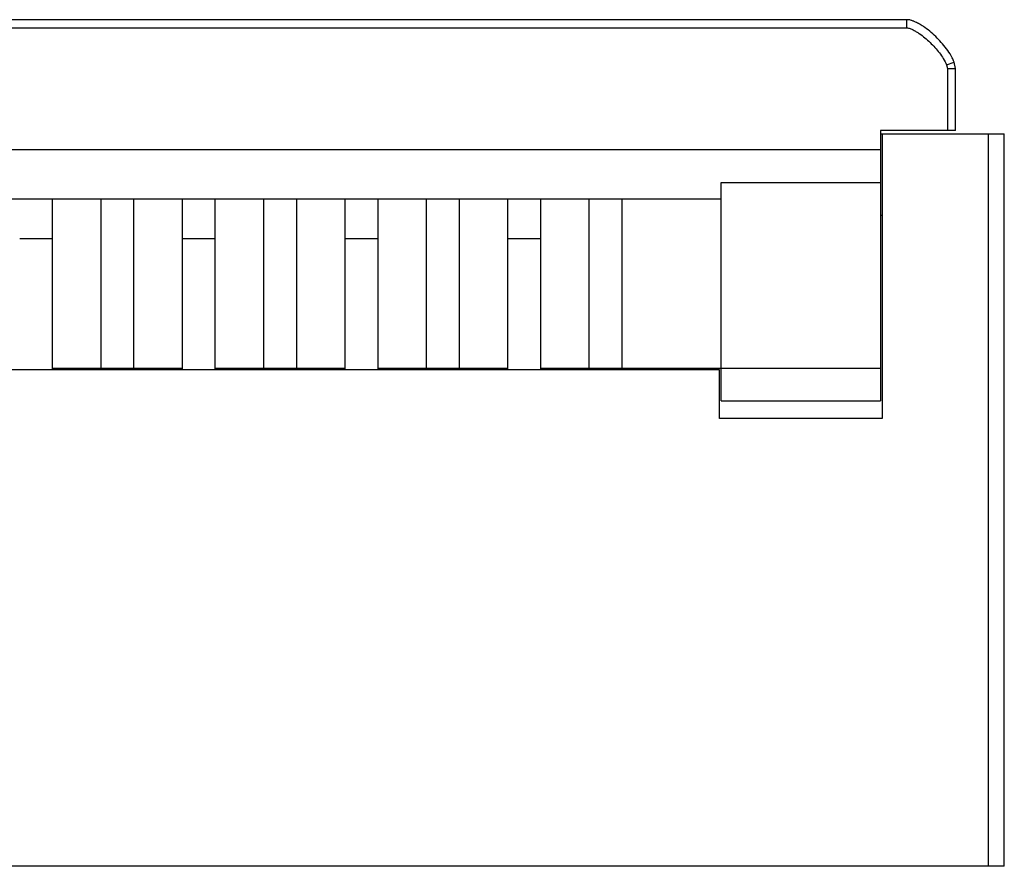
# Model space of a CAD drawing. Header units: inches. Extents: x -39 to 106, y -45 to 75.
# Tile 166 of 222: x 15.73 to 21.78, y 48.47 to 53.67. Entities that reach past the tile are written whole.
import ezdxf

# ---------------------------------------------------------------- set-up
doc = ezdxf.new("R2010")
doc.units = ezdxf.units.IN
doc.header["$LTSCALE"] = 1.21
doc.header["$MEASUREMENT"] = 0
doc.layers.get('0').update_dxf_attribs({"linetype": 'CONTINUOUS'})

msp = doc.modelspace()

# ---------------------------------------------------------------- linework, layer by layer
at = {"color": 7, "linetype": 'Continuous'}
for p, q in [((21.1781, 53.6685), (2.4781, 53.6685)), ((21.1781, 53.6685), (21.1781, 53.6185)), ((2.4781, 53.6185), (21.1781, 53.6185)), ((21.4233, 53.3911), (21.4696, 53.4083)), ((21.4233, 53.3911), (21.4281, 53.3685)), ((21.4281, 53.3685), (21.4281, 52.9885)), ((21.4281, 53.3685), (21.4781, 53.3685)), ((21.4781, 53.3685), (21.4696, 53.4083)), ((21.4781, 52.9885), (21.4781, 53.3685)), ((21.0181, 52.9885), (21.0181, 51.3285)), ((21.4781, 52.9885), (21.0181, 52.9885)), ((21.0181, 52.9685), (21.7781, 52.9685)), ((21.0281, 52.9685), (21.0281, 51.2185)), ((21.6781, 52.9685), (21.6781, 48.4685)), ((21.7781, 48.4685), (21.7781, 52.9685)), ((21.0181, 52.8685), (2.6381, 52.8685)), ((20.0381, 51.3285), (20.0381, 52.6685)), ((20.0381, 52.6685), (21.0181, 52.6685)), ((3.6181, 52.5685), (20.0381, 52.5685)), ((15.9281, 52.5685), (15.9281, 51.5185)), ((16.2281, 51.5185), (16.2281, 52.5685)), ((16.4281, 52.5685), (16.4281, 51.5185)), ((16.7281, 51.5185), (16.7281, 52.5685)), ((16.9281, 52.5685), (16.9281, 51.5185)), ((17.2281, 51.5185), (17.2281, 52.5685)), ((17.4281, 52.5685), (17.4281, 51.5185)), ((17.7281, 51.5185), (17.7281, 52.5685)), ((17.9281, 52.5685), (17.9281, 51.5185)), ((18.2281, 51.5185), (18.2281, 52.5685)), ((18.4281, 52.5685), (18.4281, 51.5185)), ((18.7281, 51.5185), (18.7281, 52.5685)), ((18.9281, 52.5685), (18.9281, 51.5185)), ((19.2281, 51.5185), (19.2281, 52.5685)), ((19.4281, 52.5685), (19.4281, 51.5185)), ((21.0181, 52.4685), (21.0281, 52.4685)), ((15.7281, 52.3254), (15.9281, 52.3254)), ((16.7281, 52.3254), (16.9281, 52.3254)), ((17.7281, 52.3254), (17.9281, 52.3254)), ((18.7281, 52.3254), (18.9281, 52.3254)), ((20.0281, 51.5185), (3.6281, 51.5185)), ((15.9281, 51.5285), (16.7281, 51.5285)), ((16.9281, 51.5285), (17.7281, 51.5285)), ((17.9281, 51.5285), (18.7281, 51.5285)), ((18.9281, 51.5285), (21.0181, 51.5285)), ((20.0281, 51.2185), (20.0281, 51.5185)), ((20.0381, 51.3285), (21.0181, 51.3285)), ((21.0281, 51.2185), (20.0281, 51.2185)), ((21.7781, 48.4685), (1.8781, 48.4685))]:
    msp.add_line(p, q, dxfattribs=at)
for points, knots in [([(21.4696, 53.4083), (21.466, 53.418), (21.454, 53.4437), (21.4214, 53.4952), (21.367, 53.5579), (21.3112, 53.6063), (21.2681, 53.6351), (21.2487, 53.6462), (21.2341, 53.6533), (21.2252, 53.6572), (21.218, 53.66), (21.2109, 53.6629), (21.2002, 53.6667), (21.1889, 53.6685), (21.1781, 53.6685)], [0, 0, 0, 0, 0.066667, 0.2, 0.466667, 0.733333, 0.8, 0.866667, 0.9, 0.916667, 0.933333, 0.95, 0.966667, 1, 1, 1, 1]), ([(21.1781, 53.6185), (21.1852, 53.6182), (21.1996, 53.6155), (21.2187, 53.6055), (21.2373, 53.5947), (21.2617, 53.5796), (21.2904, 53.558), (21.3223, 53.5291), (21.3522, 53.4983), (21.3798, 53.4652), (21.4042, 53.4297), (21.4172, 53.4041), (21.4233, 53.3911)], [0, 0, 0, 0, 0.062415, 0.124956, 0.187446, 0.249959, 0.374939, 0.499938, 0.62495, 0.749959, 0.874969, 1, 1, 1, 1])]:
    msp.add_open_spline(points, degree=3, knots=knots, dxfattribs=at)

doc.saveas('drawing.dxf')
